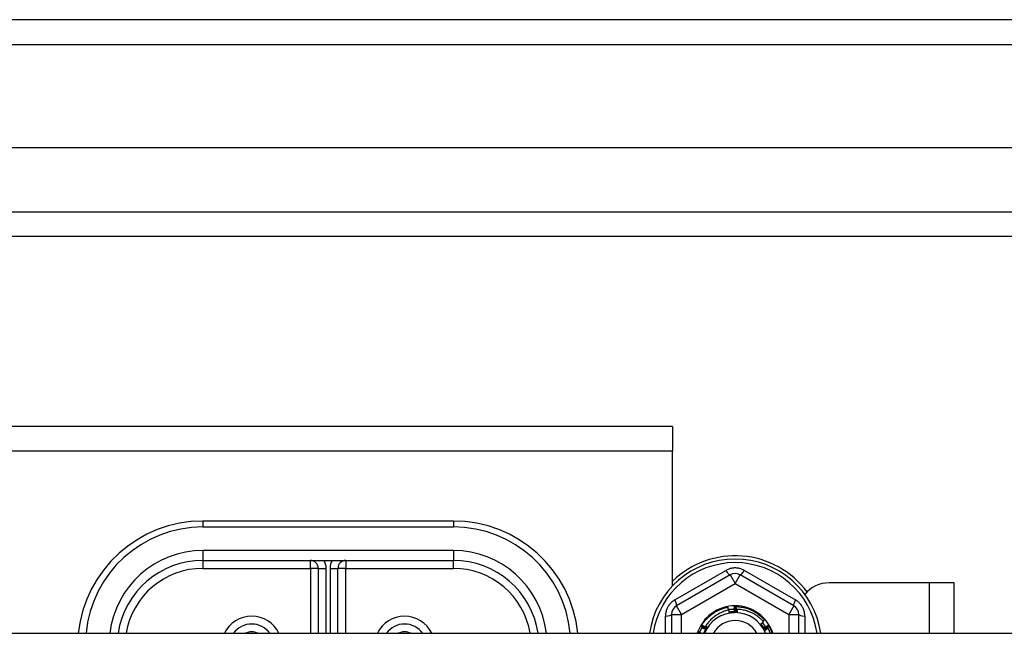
# Model space of a CAD drawing. Header units: inches. Extents: x 64.1 to 160.1, y 42 to 74.3.
# Tile 69 of 70: x 147.8 to 151.8, y 70.7 to 73.1. Entities that reach past the tile are written whole.
import ezdxf

# ---------------------------------------------------------------- set-up
doc = ezdxf.new("R2010")
doc.units = ezdxf.units.IN
doc.header["$MEASUREMENT"] = 0
doc.layers.add('Visible Edges(ANSI)', color=7, linetype='Continuous', lineweight=25)
doc.layers.add('Visible Tangent Edges(ANSI)', color=7, linetype='Continuous', lineweight=25)

msp = doc.modelspace()

# ---------------------------------------------------------------- linework, layer by layer
at = {"layer": 'Visible Edges(ANSI)'}
for p, q in [((159.9728, 73.1347), (112.1708, 73.1347)), ((159.3631, 72.6229), (112.7804, 72.6229)), ((159.1746, 72.2685), (112.9689, 72.2685)), ((150.4468, 71.5097), (127.6968, 71.5097)), ((150.4468, 71.5097), (150.4468, 71.4107)), ((150.4468, 70.8727), (150.4468, 71.4107)), ((149.5718, 71.1317), (148.5718, 71.1317)), ((148.5718, 70.9742), (149.5718, 70.9742)), ((149.0324, 70.9427), (149.0324, 70.6832)), ((149.1111, 70.6832), (149.1111, 70.9427)), ((150.6771, 70.9165), (150.4625, 70.7927)), ((150.931, 70.7927), (150.7165, 70.9165)), ((151.4728, 70.8847), (151.0718, 70.8847)), ((151.5718, 70.8847), (151.4728, 70.8847)), ((151.5718, 70.6832), (151.5718, 70.8847)), ((150.6938, 70.7902), (150.6942, 70.7902)), ((150.6989, 70.7902), (150.6994, 70.7902)), ((150.4428, 70.7586), (150.4428, 70.6832)), ((150.9507, 70.6832), (150.9507, 70.7586)), ((112.9379, 70.6832), (155.0718, 70.6832)), ((150.5611, 70.7106), (150.5613, 70.711)), ((150.5636, 70.715), (150.5638, 70.7154)), ((150.8295, 70.7157), (150.8297, 70.7154)), ((150.8321, 70.7113), (150.8323, 70.7109))]:
    msp.add_line(p, q, dxfattribs=at)
at = {"layer": 'Visible Edges(ANSI)', "flags": 128}
for points in [[(150.5638, 70.7154), (150.5667, 70.72), (150.5698, 70.7245), (150.573, 70.7289), (150.5764, 70.7332), (150.5799, 70.7373), (150.5836, 70.7413), (150.5874, 70.7452), (150.5913, 70.749), (150.5954, 70.7526), (150.5996, 70.7561), (150.6039, 70.7594), (150.6083, 70.7626), (150.6128, 70.7656), (150.6175, 70.7684), (150.6222, 70.7711), (150.627, 70.7737), (150.6319, 70.776), (150.6369, 70.7782), (150.642, 70.7802), (150.6471, 70.782), (150.6523, 70.7837), (150.6575, 70.7852), (150.6628, 70.7864), (150.6681, 70.7875)], [(150.6723, 70.7761), (150.6675, 70.7751), (150.6628, 70.7739), (150.6582, 70.7725), (150.6535, 70.771), (150.649, 70.7693), (150.6445, 70.7675), (150.64, 70.7655), (150.6357, 70.7634), (150.6314, 70.7611), (150.6271, 70.7587), (150.623, 70.7561), (150.6189, 70.7534), (150.615, 70.7505), (150.6112, 70.7475), (150.6074, 70.7444), (150.6038, 70.7412), (150.6003, 70.7378), (150.5969, 70.7344), (150.5936, 70.7308), (150.5904, 70.7271), (150.5874, 70.7232), (150.5845, 70.7193), (150.5818, 70.7153), (150.5792, 70.7112)], [(150.6703, 70.7757), (150.6702, 70.7762), (150.6701, 70.7767), (150.67, 70.7772), (150.6699, 70.7777), (150.6699, 70.7782), (150.6698, 70.7787), (150.6697, 70.7791), (150.6696, 70.7796), (150.6695, 70.7801), (150.6694, 70.7806), (150.6693, 70.7811), (150.6692, 70.7816), (150.6691, 70.7821), (150.6691, 70.7826), (150.669, 70.7831), (150.6689, 70.7836), (150.6688, 70.7841), (150.6687, 70.7846), (150.6686, 70.7851), (150.6685, 70.7856), (150.6684, 70.7861), (150.6683, 70.7865), (150.6682, 70.787), (150.6681, 70.7875)], [(150.6698, 70.7785), (150.6708, 70.7787), (150.6718, 70.7789), (150.6728, 70.779), (150.6738, 70.7791), (150.6748, 70.7793), (150.6758, 70.7794), (150.6768, 70.7795), (150.6778, 70.7796), (150.6788, 70.7797), (150.6799, 70.7798), (150.6809, 70.7799), (150.6819, 70.78), (150.6829, 70.78), (150.6839, 70.7801), (150.6849, 70.7802), (150.6859, 70.7802), (150.6869, 70.7803), (150.688, 70.7803), (150.689, 70.7803), (150.69, 70.7804), (150.691, 70.7804), (150.692, 70.7804), (150.693, 70.7804), (150.694, 70.7804)], [(150.674, 70.7646), (150.674, 70.7651), (150.6739, 70.7656), (150.6738, 70.7661), (150.6737, 70.7666), (150.6737, 70.767), (150.6736, 70.7675), (150.6735, 70.768), (150.6735, 70.7685), (150.6734, 70.7689), (150.6733, 70.7694), (150.6733, 70.7699), (150.6732, 70.7704), (150.6731, 70.7709), (150.673, 70.7713), (150.673, 70.7718), (150.6729, 70.7723), (150.6728, 70.7728), (150.6727, 70.7732), (150.6727, 70.7737), (150.6726, 70.7742), (150.6725, 70.7747), (150.6724, 70.7752), (150.6724, 70.7756), (150.6723, 70.7761)], [(150.6901, 70.7694), (150.6895, 70.7693), (150.6888, 70.7693), (150.6881, 70.7692), (150.6874, 70.7692), (150.6867, 70.7691), (150.686, 70.7691), (150.6853, 70.769), (150.6846, 70.769), (150.6839, 70.7689), (150.6832, 70.7688), (150.6825, 70.7688), (150.6818, 70.7687), (150.6812, 70.7686), (150.6805, 70.7685), (150.6798, 70.7684), (150.6791, 70.7684), (150.6784, 70.7683), (150.6777, 70.7682), (150.677, 70.7681), (150.6763, 70.768), (150.6757, 70.7679), (150.675, 70.7677), (150.6743, 70.7676), (150.6736, 70.7675)], [(150.7055, 70.7663), (150.7042, 70.7664), (150.7028, 70.7665), (150.7015, 70.7665), (150.7002, 70.7666), (150.6989, 70.7666), (150.6976, 70.7666), (150.6963, 70.7666), (150.695, 70.7666), (150.6936, 70.7666), (150.6923, 70.7665), (150.691, 70.7665), (150.6897, 70.7664), (150.6884, 70.7664), (150.6871, 70.7663), (150.6858, 70.7662), (150.6844, 70.766), (150.6831, 70.7659), (150.6818, 70.7658), (150.6805, 70.7656), (150.6792, 70.7654), (150.6779, 70.7653), (150.6766, 70.7651), (150.6753, 70.7649), (150.674, 70.7646)], [(150.7055, 70.7663), (150.7042, 70.7663), (150.7029, 70.7662), (150.7015, 70.7661), (150.7002, 70.7661), (150.6989, 70.766), (150.6976, 70.7659), (150.6963, 70.7658), (150.695, 70.7658), (150.6937, 70.7657), (150.6924, 70.7656), (150.6911, 70.7656), (150.6897, 70.7655), (150.6884, 70.7654), (150.6871, 70.7654), (150.6858, 70.7653), (150.6845, 70.7652), (150.6832, 70.7651), (150.6819, 70.7651), (150.6806, 70.765), (150.6793, 70.7649), (150.6779, 70.7649), (150.6766, 70.7648), (150.6753, 70.7647), (150.674, 70.7646)], [(150.6764, 70.768), (150.6764, 70.7679), (150.6765, 70.7678), (150.6765, 70.7677), (150.6765, 70.7677), (150.6766, 70.7676), (150.6766, 70.7675), (150.6766, 70.7674), (150.6766, 70.7673), (150.6767, 70.7673), (150.6767, 70.7672), (150.6767, 70.7671), (150.6768, 70.767), (150.6768, 70.767), (150.6768, 70.7669), (150.6769, 70.7668), (150.6769, 70.7667), (150.6769, 70.7666), (150.6769, 70.7666), (150.677, 70.7665), (150.677, 70.7664), (150.677, 70.7663), (150.6771, 70.7662), (150.6771, 70.7662), (150.6771, 70.7661)], [(150.6771, 70.7661), (150.6771, 70.7662), (150.6771, 70.7663), (150.6771, 70.7663), (150.6771, 70.7664), (150.677, 70.7665), (150.677, 70.7666), (150.677, 70.7667), (150.677, 70.7667), (150.677, 70.7668), (150.677, 70.7669), (150.677, 70.767), (150.6769, 70.7671), (150.6769, 70.7671), (150.6769, 70.7672), (150.6769, 70.7673), (150.6769, 70.7674), (150.6769, 70.7675), (150.6769, 70.7675), (150.6768, 70.7676), (150.6768, 70.7677), (150.6768, 70.7678), (150.6768, 70.7679), (150.6768, 70.7679), (150.6768, 70.768)], [(150.6808, 70.7686), (150.6808, 70.7685), (150.6809, 70.7684), (150.6809, 70.7683), (150.6809, 70.7683), (150.6809, 70.7682), (150.681, 70.7681), (150.681, 70.768), (150.681, 70.7679), (150.6811, 70.7679), (150.6811, 70.7678), (150.6811, 70.7677), (150.6811, 70.7676), (150.6812, 70.7675), (150.6812, 70.7675), (150.6812, 70.7674), (150.6812, 70.7673), (150.6813, 70.7672), (150.6813, 70.7671), (150.6813, 70.7671), (150.6813, 70.767), (150.6814, 70.7669), (150.6814, 70.7668), (150.6814, 70.7667), (150.6814, 70.7667)], [(150.6814, 70.7667), (150.6814, 70.7667), (150.6814, 70.7668), (150.6814, 70.7669), (150.6814, 70.767), (150.6814, 70.7671), (150.6814, 70.7672), (150.6814, 70.7672), (150.6814, 70.7673), (150.6813, 70.7674), (150.6813, 70.7675), (150.6813, 70.7676), (150.6813, 70.7676), (150.6813, 70.7677), (150.6813, 70.7678), (150.6813, 70.7679), (150.6813, 70.768), (150.6812, 70.768), (150.6812, 70.7681), (150.6812, 70.7682), (150.6812, 70.7683), (150.6812, 70.7684), (150.6812, 70.7685), (150.6812, 70.7685), (150.6812, 70.7686)], [(150.6852, 70.769), (150.6853, 70.7689), (150.6853, 70.7689), (150.6853, 70.7688), (150.6853, 70.7687), (150.6853, 70.7686), (150.6854, 70.7685), (150.6854, 70.7685), (150.6854, 70.7684), (150.6854, 70.7683), (150.6855, 70.7682), (150.6855, 70.7681), (150.6855, 70.7681), (150.6855, 70.768), (150.6856, 70.7679), (150.6856, 70.7678), (150.6856, 70.7677), (150.6856, 70.7677), (150.6857, 70.7676), (150.6857, 70.7675), (150.6857, 70.7674), (150.6857, 70.7673), (150.6858, 70.7673), (150.6858, 70.7672), (150.6858, 70.7671)], [(150.6858, 70.7671), (150.6858, 70.7672), (150.6858, 70.7673), (150.6858, 70.7673), (150.6858, 70.7674), (150.6858, 70.7675), (150.6857, 70.7676), (150.6857, 70.7677), (150.6857, 70.7678), (150.6857, 70.7678), (150.6857, 70.7679), (150.6857, 70.768), (150.6857, 70.7681), (150.6857, 70.7682), (150.6857, 70.7682), (150.6857, 70.7683), (150.6857, 70.7684), (150.6856, 70.7685), (150.6856, 70.7686), (150.6856, 70.7686), (150.6856, 70.7687), (150.6856, 70.7688), (150.6856, 70.7689), (150.6856, 70.769), (150.6856, 70.7691)], [(150.6897, 70.7693), (150.6897, 70.7693), (150.6897, 70.7692), (150.6897, 70.7691), (150.6897, 70.769), (150.6898, 70.7689), (150.6898, 70.7688), (150.6898, 70.7688), (150.6898, 70.7687), (150.6898, 70.7686), (150.6899, 70.7685), (150.6899, 70.7684), (150.6899, 70.7684), (150.6899, 70.7683), (150.69, 70.7682), (150.69, 70.7681), (150.69, 70.768), (150.69, 70.768), (150.69, 70.7679), (150.6901, 70.7678), (150.6901, 70.7677), (150.6901, 70.7676), (150.6901, 70.7676), (150.6901, 70.7675), (150.6902, 70.7674)], [(150.6902, 70.7674), (150.6902, 70.7675), (150.6902, 70.7676), (150.6901, 70.7676), (150.6901, 70.7677), (150.6901, 70.7678), (150.6901, 70.7679), (150.6901, 70.768), (150.6901, 70.768), (150.6901, 70.7681), (150.6901, 70.7682), (150.6901, 70.7683), (150.6901, 70.7684), (150.6901, 70.7685), (150.6901, 70.7685), (150.6901, 70.7686), (150.6901, 70.7687), (150.6901, 70.7688), (150.69, 70.7689), (150.69, 70.7689), (150.69, 70.769), (150.69, 70.7691), (150.69, 70.7692), (150.69, 70.7693), (150.69, 70.7694)], [(150.6915, 70.7804), (150.6917, 70.7798), (150.6918, 70.7793), (150.6919, 70.7788), (150.692, 70.7782), (150.6922, 70.7777), (150.6923, 70.7772), (150.6924, 70.7766), (150.6926, 70.7761), (150.6927, 70.7756), (150.6928, 70.775), (150.6929, 70.7745), (150.6931, 70.774), (150.6932, 70.7734), (150.6933, 70.7729), (150.6934, 70.7724), (150.6936, 70.7718), (150.6937, 70.7713), (150.6938, 70.7708), (150.6939, 70.7702), (150.6941, 70.7697), (150.6942, 70.7691), (150.6943, 70.7686), (150.6944, 70.7681), (150.6945, 70.7675)], [(150.6945, 70.7675), (150.6945, 70.7685), (150.6945, 70.7694), (150.6944, 70.7704), (150.6944, 70.7713), (150.6943, 70.7722), (150.6943, 70.7732), (150.6943, 70.7741), (150.6942, 70.7751), (150.6942, 70.776), (150.6942, 70.777), (150.6941, 70.7779), (150.6941, 70.7788), (150.6941, 70.7798), (150.694, 70.7807), (150.694, 70.7817), (150.694, 70.7826), (150.694, 70.7836), (150.6939, 70.7845), (150.6939, 70.7854), (150.6939, 70.7864), (150.6939, 70.7873), (150.6939, 70.7883), (150.6938, 70.7892), (150.6938, 70.7902)], [(150.6942, 70.7902), (150.6944, 70.7902), (150.6946, 70.7902), (150.6948, 70.7902), (150.695, 70.7902), (150.6952, 70.7902), (150.6954, 70.7902), (150.6956, 70.7902), (150.6958, 70.7902), (150.696, 70.7902), (150.6962, 70.7902), (150.6964, 70.7902), (150.6966, 70.7902), (150.6968, 70.7902), (150.697, 70.7902), (150.6972, 70.7902), (150.6974, 70.7902), (150.6976, 70.7902), (150.6978, 70.7902), (150.698, 70.7902), (150.6982, 70.7902), (150.6984, 70.7902), (150.6986, 70.7902), (150.6987, 70.7902), (150.6989, 70.7902)], [(150.6942, 70.7902), (150.6944, 70.7892), (150.6947, 70.7883), (150.6949, 70.7874), (150.6951, 70.7864), (150.6953, 70.7855), (150.6955, 70.7845), (150.6957, 70.7836), (150.6959, 70.7826), (150.6961, 70.7817), (150.6963, 70.7808), (150.6965, 70.7798), (150.6967, 70.7789), (150.6969, 70.7779), (150.697, 70.777), (150.6972, 70.776), (150.6974, 70.7751), (150.6976, 70.7742), (150.6978, 70.7732), (150.698, 70.7723), (150.6982, 70.7713), (150.6984, 70.7704), (150.6985, 70.7694), (150.6987, 70.7685), (150.6989, 70.7675)], [(150.6989, 70.7675), (150.6989, 70.7685), (150.6989, 70.7694), (150.6989, 70.7704), (150.6989, 70.7713), (150.6989, 70.7723), (150.6989, 70.7732), (150.6988, 70.7741), (150.6988, 70.7751), (150.6988, 70.776), (150.6988, 70.777), (150.6988, 70.7779), (150.6988, 70.7789), (150.6988, 70.7798), (150.6988, 70.7807), (150.6989, 70.7817), (150.6989, 70.7826), (150.6989, 70.7836), (150.6989, 70.7845), (150.6989, 70.7855), (150.6989, 70.7864), (150.6989, 70.7873), (150.6989, 70.7883), (150.6989, 70.7892), (150.6989, 70.7902)], [(150.6994, 70.7902), (150.7048, 70.79), (150.7102, 70.7896), (150.7156, 70.789), (150.721, 70.7883), (150.7264, 70.7873), (150.7317, 70.7862), (150.737, 70.7849), (150.7422, 70.7834), (150.7474, 70.7817), (150.7525, 70.7799), (150.7576, 70.7778), (150.7625, 70.7756), (150.7674, 70.7732), (150.7722, 70.7707), (150.7769, 70.7679), (150.7815, 70.7651), (150.7861, 70.762), (150.7905, 70.7588), (150.7947, 70.7555), (150.7989, 70.7519), (150.8029, 70.7483), (150.8069, 70.7445), (150.8106, 70.7406), (150.8143, 70.7366)], [(150.6994, 70.7902), (150.6995, 70.7892), (150.6997, 70.7883), (150.6999, 70.7873), (150.7001, 70.7864), (150.7002, 70.7854), (150.7004, 70.7845), (150.7006, 70.7835), (150.7007, 70.7826), (150.7009, 70.7816), (150.7011, 70.7807), (150.7012, 70.7797), (150.7014, 70.7788), (150.7016, 70.7779), (150.7017, 70.7769), (150.7019, 70.776), (150.702, 70.775), (150.7022, 70.7741), (150.7024, 70.7731), (150.7025, 70.7722), (150.7027, 70.7712), (150.7028, 70.7702), (150.703, 70.7693), (150.7031, 70.7683), (150.7033, 70.7674)], [(150.7033, 70.7674), (150.7033, 70.7679), (150.7033, 70.7684), (150.7033, 70.7688), (150.7033, 70.7693), (150.7033, 70.7698), (150.7033, 70.7703), (150.7034, 70.7708), (150.7034, 70.7712), (150.7034, 70.7717), (150.7034, 70.7722), (150.7034, 70.7727), (150.7034, 70.7731), (150.7034, 70.7736), (150.7034, 70.7741), (150.7035, 70.7746), (150.7035, 70.7751), (150.7035, 70.7755), (150.7035, 70.776), (150.7035, 70.7765), (150.7035, 70.777), (150.7035, 70.7775), (150.7036, 70.7779), (150.7036, 70.7784), (150.7036, 70.7789)], [(150.8102, 70.7292), (150.8068, 70.7329), (150.8033, 70.7365), (150.7996, 70.74), (150.7959, 70.7434), (150.792, 70.7466), (150.788, 70.7497), (150.7839, 70.7527), (150.7797, 70.7555), (150.7755, 70.7582), (150.7711, 70.7607), (150.7666, 70.7631), (150.7621, 70.7653), (150.7575, 70.7673), (150.7528, 70.7692), (150.7481, 70.7709), (150.7433, 70.7725), (150.7385, 70.7739), (150.7336, 70.7751), (150.7286, 70.7762), (150.7236, 70.7771), (150.7187, 70.7778), (150.7136, 70.7784), (150.7086, 70.7787), (150.7036, 70.7789)], [(150.7036, 70.7789), (150.7037, 70.7784), (150.7038, 70.7779), (150.7038, 70.7773), (150.7039, 70.7768), (150.704, 70.7763), (150.7041, 70.7758), (150.7042, 70.7752), (150.7042, 70.7747), (150.7043, 70.7742), (150.7044, 70.7737), (150.7045, 70.7731), (150.7046, 70.7726), (150.7046, 70.7721), (150.7047, 70.7716), (150.7048, 70.7711), (150.7049, 70.7705), (150.7049, 70.77), (150.705, 70.7695), (150.7051, 70.769), (150.7052, 70.7684), (150.7052, 70.7679), (150.7053, 70.7674), (150.7054, 70.7669), (150.7055, 70.7663)], [(150.7979, 70.7194), (150.7985, 70.7198), (150.799, 70.7202), (150.7995, 70.7206), (150.8, 70.721), (150.8005, 70.7214), (150.801, 70.7218), (150.8015, 70.7222), (150.8021, 70.7226), (150.8026, 70.723), (150.8031, 70.7234), (150.8036, 70.7238), (150.8041, 70.7242), (150.8046, 70.7247), (150.8051, 70.7251), (150.8056, 70.7255), (150.8061, 70.7259), (150.8066, 70.7263), (150.8072, 70.7267), (150.8077, 70.7271), (150.8082, 70.7275), (150.8087, 70.7279), (150.8092, 70.7284), (150.8097, 70.7288), (150.8102, 70.7292)], [(150.8097, 70.7084), (150.8093, 70.7089), (150.809, 70.7095), (150.8086, 70.71), (150.8082, 70.7106), (150.8078, 70.7111), (150.8075, 70.7117), (150.8071, 70.7122), (150.8067, 70.7128), (150.8063, 70.7133), (150.8059, 70.7138), (150.8055, 70.7144), (150.8051, 70.7149), (150.8048, 70.7154), (150.8044, 70.716), (150.804, 70.7165), (150.8035, 70.717), (150.8031, 70.7175), (150.8027, 70.7181), (150.8023, 70.7186), (150.8019, 70.7191), (150.8015, 70.7196), (150.8011, 70.7201), (150.8007, 70.7206), (150.8002, 70.7212)], [(150.806, 70.7258), (150.8065, 70.7251), (150.8071, 70.7244), (150.8076, 70.7237), (150.8081, 70.723), (150.8086, 70.7223), (150.8092, 70.7216), (150.8097, 70.7209), (150.8102, 70.7202), (150.8107, 70.7194), (150.8112, 70.7187), (150.8117, 70.718), (150.8122, 70.7173), (150.8127, 70.7166), (150.8132, 70.7158), (150.8136, 70.7151), (150.8141, 70.7144), (150.8146, 70.7136), (150.815, 70.7129), (150.8155, 70.7121), (150.8159, 70.7114), (150.8164, 70.7107), (150.8168, 70.7099), (150.8173, 70.7092), (150.8177, 70.7084)], [(150.8082, 70.7314), (150.8085, 70.7316), (150.8087, 70.7318), (150.809, 70.732), (150.8093, 70.7322), (150.8095, 70.7324), (150.8098, 70.7326), (150.81, 70.7329), (150.8103, 70.7331), (150.8105, 70.7333), (150.8108, 70.7335), (150.811, 70.7337), (150.8113, 70.7339), (150.8115, 70.7342), (150.8118, 70.7344), (150.812, 70.7346), (150.8123, 70.7348), (150.8125, 70.735), (150.8128, 70.7352), (150.813, 70.7355), (150.8133, 70.7357), (150.8135, 70.7359), (150.8138, 70.7361), (150.814, 70.7363), (150.8143, 70.7366)], [(150.549, 70.6832), (150.5491, 70.6833), (150.5491, 70.6835), (150.5492, 70.6837), (150.5492, 70.6838), (150.5493, 70.684), (150.5493, 70.6841), (150.5494, 70.6843), (150.5494, 70.6845), (150.5495, 70.6846), (150.5496, 70.6848), (150.5496, 70.685), (150.5497, 70.6851), (150.5497, 70.6853), (150.5498, 70.6855), (150.5498, 70.6856), (150.5499, 70.6858), (150.55, 70.686), (150.55, 70.6861), (150.5501, 70.6863), (150.5501, 70.6865), (150.5502, 70.6866), (150.5502, 70.6868), (150.5503, 70.6869), (150.5504, 70.6871)], [(150.5612, 70.6832), (150.5608, 70.6833), (150.5603, 70.6835), (150.5599, 70.6837), (150.5594, 70.6838), (150.559, 70.684), (150.5585, 70.6842), (150.5581, 70.6843), (150.5576, 70.6845), (150.5572, 70.6847), (150.5567, 70.6848), (150.5563, 70.685), (150.5558, 70.6852), (150.5554, 70.6853), (150.5549, 70.6855), (150.5544, 70.6856), (150.554, 70.6858), (150.5535, 70.686), (150.5531, 70.6861), (150.5526, 70.6863), (150.5522, 70.6865), (150.5517, 70.6866), (150.5513, 70.6868), (150.5508, 70.6869), (150.5504, 70.6871)], [(150.5551, 70.6854), (150.5555, 70.6864), (150.5559, 70.6873), (150.5563, 70.6883), (150.5567, 70.6893), (150.5571, 70.6902), (150.5575, 70.6912), (150.5579, 70.6921), (150.5583, 70.6931), (150.5588, 70.694), (150.5592, 70.695), (150.5597, 70.6959), (150.5601, 70.6968), (150.5606, 70.6978), (150.561, 70.6987), (150.5615, 70.6996), (150.562, 70.7006), (150.5625, 70.7015), (150.563, 70.7024), (150.5635, 70.7033), (150.564, 70.7042), (150.5645, 70.7051), (150.565, 70.706), (150.5655, 70.7069), (150.566, 70.7078)], [(150.581, 70.6998), (150.5801, 70.7002), (150.5793, 70.7007), (150.5784, 70.7011), (150.5776, 70.7016), (150.5768, 70.702), (150.5759, 70.7025), (150.5751, 70.7029), (150.5743, 70.7033), (150.5735, 70.7038), (150.5726, 70.7042), (150.5718, 70.7047), (150.571, 70.7051), (150.5701, 70.7056), (150.5693, 70.706), (150.5685, 70.7065), (150.5677, 70.7069), (150.5668, 70.7074), (150.566, 70.7079), (150.5652, 70.7083), (150.5644, 70.7088), (150.5635, 70.7092), (150.5627, 70.7097), (150.5619, 70.7102), (150.5611, 70.7106)], [(150.5613, 70.711), (150.5614, 70.7111), (150.5615, 70.7113), (150.5615, 70.7115), (150.5616, 70.7117), (150.5617, 70.7118), (150.5618, 70.712), (150.5619, 70.7122), (150.562, 70.7123), (150.5621, 70.7125), (150.5622, 70.7127), (150.5623, 70.7128), (150.5624, 70.713), (150.5625, 70.7132), (150.5626, 70.7134), (150.5627, 70.7135), (150.5628, 70.7137), (150.5629, 70.7139), (150.563, 70.714), (150.5631, 70.7142), (150.5632, 70.7144), (150.5633, 70.7145), (150.5634, 70.7147), (150.5635, 70.7149), (150.5636, 70.715)], [(150.5613, 70.711), (150.5622, 70.7107), (150.5631, 70.7104), (150.564, 70.7101), (150.5649, 70.7098), (150.5658, 70.7095), (150.5668, 70.7092), (150.5677, 70.7089), (150.5686, 70.7086), (150.5695, 70.7083), (150.5704, 70.708), (150.5713, 70.7077), (150.5722, 70.7074), (150.5731, 70.7071), (150.5741, 70.7067), (150.575, 70.7064), (150.5759, 70.7061), (150.5768, 70.7058), (150.5777, 70.7055), (150.5786, 70.7052), (150.5795, 70.7049), (150.5804, 70.7045), (150.5813, 70.7042), (150.5823, 70.7039), (150.5832, 70.7036)], [(150.5832, 70.7036), (150.5823, 70.7041), (150.5815, 70.7045), (150.5807, 70.705), (150.5799, 70.7055), (150.5791, 70.7059), (150.5782, 70.7064), (150.5774, 70.7069), (150.5766, 70.7073), (150.5758, 70.7078), (150.575, 70.7083), (150.5742, 70.7088), (150.5734, 70.7092), (150.5725, 70.7097), (150.5717, 70.7102), (150.5709, 70.7107), (150.5701, 70.7112), (150.5693, 70.7116), (150.5685, 70.7121), (150.5677, 70.7126), (150.5669, 70.7131), (150.5661, 70.7136), (150.5652, 70.7141), (150.5644, 70.7146), (150.5636, 70.715)], [(150.5638, 70.7154), (150.5648, 70.7151), (150.5657, 70.7147), (150.5666, 70.7144), (150.5675, 70.7141), (150.5684, 70.7138), (150.5693, 70.7134), (150.5702, 70.7131), (150.5711, 70.7128), (150.572, 70.7124), (150.5729, 70.7121), (150.5738, 70.7118), (150.5747, 70.7114), (150.5756, 70.7111), (150.5765, 70.7107), (150.5774, 70.7104), (150.5783, 70.7101), (150.5792, 70.7097), (150.5801, 70.7094), (150.581, 70.709), (150.5819, 70.7087), (150.5828, 70.7083), (150.5837, 70.708), (150.5846, 70.7076), (150.5855, 70.7073)], [(150.5643, 70.7049), (150.565, 70.7047), (150.5657, 70.7045), (150.5664, 70.7043), (150.5671, 70.7041), (150.5678, 70.7039), (150.5685, 70.7036), (150.5692, 70.7034), (150.5699, 70.7032), (150.5706, 70.703), (150.5713, 70.7028), (150.572, 70.7026), (150.5727, 70.7024), (150.5733, 70.7022), (150.574, 70.702), (150.5747, 70.7018), (150.5754, 70.7015), (150.5761, 70.7013), (150.5768, 70.7011), (150.5775, 70.7009), (150.5782, 70.7007), (150.5789, 70.7005), (150.5796, 70.7002), (150.5803, 70.7), (150.581, 70.6998)], [(150.5772, 70.6969), (150.5769, 70.6964), (150.5766, 70.6958), (150.5763, 70.6953), (150.576, 70.6947), (150.5757, 70.6941), (150.5755, 70.6936), (150.5752, 70.693), (150.5749, 70.6924), (150.5746, 70.6919), (150.5744, 70.6913), (150.5741, 70.6907), (150.5739, 70.6901), (150.5736, 70.6896), (150.5733, 70.689), (150.5731, 70.6884), (150.5728, 70.6878), (150.5726, 70.6872), (150.5724, 70.6867), (150.5721, 70.6861), (150.5719, 70.6855), (150.5716, 70.6849), (150.5714, 70.6843), (150.5712, 70.6837), (150.5709, 70.6832)], [(150.5714, 70.6844), (150.5715, 70.6844), (150.5716, 70.6844), (150.5717, 70.6843), (150.5718, 70.6843), (150.5718, 70.6843), (150.5719, 70.6843), (150.572, 70.6843), (150.5721, 70.6843), (150.5722, 70.6843), (150.5722, 70.6842), (150.5723, 70.6842), (150.5724, 70.6842), (150.5725, 70.6842), (150.5726, 70.6842), (150.5727, 70.6842), (150.5727, 70.6842), (150.5728, 70.6841), (150.5729, 70.6841), (150.573, 70.6841), (150.5731, 70.6841), (150.5732, 70.6841), (150.5732, 70.6841), (150.5733, 70.6841), (150.5734, 70.684)], [(150.5734, 70.684), (150.5733, 70.6841), (150.5732, 70.6841), (150.5732, 70.6841), (150.5731, 70.6842), (150.573, 70.6842), (150.5729, 70.6842), (150.5729, 70.6842), (150.5728, 70.6843), (150.5727, 70.6843), (150.5726, 70.6843), (150.5726, 70.6843), (150.5725, 70.6844), (150.5724, 70.6844), (150.5723, 70.6844), (150.5722, 70.6845), (150.5722, 70.6845), (150.5721, 70.6845), (150.572, 70.6845), (150.5719, 70.6846), (150.5719, 70.6846), (150.5718, 70.6846), (150.5717, 70.6847), (150.5716, 70.6847), (150.5716, 70.6847)], [(150.5731, 70.6885), (150.5732, 70.6885), (150.5733, 70.6885), (150.5734, 70.6884), (150.5735, 70.6884), (150.5735, 70.6884), (150.5736, 70.6884), (150.5737, 70.6884), (150.5738, 70.6883), (150.5739, 70.6883), (150.5739, 70.6883), (150.574, 70.6883), (150.5741, 70.6883), (150.5742, 70.6883), (150.5743, 70.6882), (150.5744, 70.6882), (150.5744, 70.6882), (150.5745, 70.6882), (150.5746, 70.6882), (150.5747, 70.6882), (150.5748, 70.6881), (150.5748, 70.6881), (150.5749, 70.6881), (150.575, 70.6881), (150.5751, 70.6881)], [(150.5751, 70.6881), (150.575, 70.6881), (150.5749, 70.6881), (150.5749, 70.6882), (150.5748, 70.6882), (150.5747, 70.6882), (150.5746, 70.6883), (150.5746, 70.6883), (150.5745, 70.6883), (150.5744, 70.6883), (150.5743, 70.6884), (150.5743, 70.6884), (150.5742, 70.6884), (150.5741, 70.6885), (150.574, 70.6885), (150.574, 70.6885), (150.5739, 70.6886), (150.5738, 70.6886), (150.5737, 70.6886), (150.5737, 70.6887), (150.5736, 70.6887), (150.5735, 70.6887), (150.5734, 70.6888), (150.5733, 70.6888), (150.5733, 70.6888)], [(150.5871, 70.708), (150.5865, 70.7071), (150.5858, 70.7061), (150.5852, 70.7051), (150.5846, 70.7041), (150.584, 70.7031), (150.5833, 70.7021), (150.5828, 70.7011), (150.5822, 70.7001), (150.5816, 70.699), (150.581, 70.698), (150.5805, 70.697), (150.5799, 70.6959), (150.5794, 70.6949), (150.5788, 70.6939), (150.5783, 70.6928), (150.5778, 70.6918), (150.5773, 70.6907), (150.5768, 70.6896), (150.5763, 70.6886), (150.5759, 70.6875), (150.5754, 70.6864), (150.5749, 70.6853), (150.5745, 70.6842), (150.5741, 70.6832)], [(150.5871, 70.708), (150.5866, 70.707), (150.5861, 70.706), (150.5855, 70.7049), (150.585, 70.7039), (150.5845, 70.7029), (150.584, 70.7018), (150.5834, 70.7008), (150.5829, 70.6998), (150.5824, 70.6987), (150.5818, 70.6977), (150.5813, 70.6966), (150.5808, 70.6956), (150.5803, 70.6946), (150.5797, 70.6935), (150.5792, 70.6925), (150.5787, 70.6915), (150.5781, 70.6904), (150.5776, 70.6894), (150.5771, 70.6883), (150.5766, 70.6873), (150.576, 70.6863), (150.5755, 70.6852), (150.575, 70.6842), (150.5745, 70.6832)], [(150.575, 70.6925), (150.575, 70.6925), (150.5751, 70.6925), (150.5752, 70.6925), (150.5753, 70.6924), (150.5754, 70.6924), (150.5755, 70.6924), (150.5755, 70.6924), (150.5756, 70.6924), (150.5757, 70.6923), (150.5758, 70.6923), (150.5759, 70.6923), (150.5759, 70.6923), (150.576, 70.6923), (150.5761, 70.6922), (150.5762, 70.6922), (150.5763, 70.6922), (150.5763, 70.6922), (150.5764, 70.6922), (150.5765, 70.6921), (150.5766, 70.6921), (150.5767, 70.6921), (150.5768, 70.6921), (150.5768, 70.6921), (150.5769, 70.692)], [(150.5769, 70.692), (150.5768, 70.6921), (150.5768, 70.6921), (150.5767, 70.6921), (150.5766, 70.6922), (150.5765, 70.6922), (150.5765, 70.6922), (150.5764, 70.6923), (150.5763, 70.6923), (150.5762, 70.6923), (150.5762, 70.6924), (150.5761, 70.6924), (150.576, 70.6924), (150.5759, 70.6925), (150.5759, 70.6925), (150.5758, 70.6925), (150.5757, 70.6926), (150.5756, 70.6926), (150.5756, 70.6926), (150.5755, 70.6927), (150.5754, 70.6927), (150.5753, 70.6927), (150.5753, 70.6928), (150.5752, 70.6928), (150.5751, 70.6928)], [(150.5769, 70.6965), (150.577, 70.6965), (150.5771, 70.6965), (150.5772, 70.6964), (150.5773, 70.6964), (150.5773, 70.6964), (150.5774, 70.6964), (150.5775, 70.6963), (150.5776, 70.6963), (150.5777, 70.6963), (150.5777, 70.6963), (150.5778, 70.6963), (150.5779, 70.6962), (150.578, 70.6962), (150.5781, 70.6962), (150.5781, 70.6962), (150.5782, 70.6961), (150.5783, 70.6961), (150.5784, 70.6961), (150.5785, 70.6961), (150.5785, 70.6961), (150.5786, 70.696), (150.5787, 70.696), (150.5788, 70.696), (150.5789, 70.696)], [(150.5789, 70.696), (150.5788, 70.696), (150.5787, 70.696), (150.5787, 70.6961), (150.5786, 70.6961), (150.5785, 70.6961), (150.5784, 70.6962), (150.5784, 70.6962), (150.5783, 70.6962), (150.5782, 70.6963), (150.5781, 70.6963), (150.5781, 70.6964), (150.578, 70.6964), (150.5779, 70.6964), (150.5778, 70.6965), (150.5778, 70.6965), (150.5777, 70.6965), (150.5776, 70.6966), (150.5775, 70.6966), (150.5775, 70.6966), (150.5774, 70.6967), (150.5773, 70.6967), (150.5772, 70.6967), (150.5772, 70.6968), (150.5771, 70.6968)], [(150.5792, 70.7112), (150.5795, 70.7111), (150.5798, 70.7109), (150.5802, 70.7108), (150.5805, 70.7107), (150.5808, 70.7105), (150.5811, 70.7104), (150.5815, 70.7103), (150.5818, 70.7102), (150.5821, 70.71), (150.5825, 70.7099), (150.5828, 70.7098), (150.5831, 70.7096), (150.5835, 70.7095), (150.5838, 70.7094), (150.5841, 70.7092), (150.5845, 70.7091), (150.5848, 70.709), (150.5851, 70.7088), (150.5855, 70.7087), (150.5858, 70.7086), (150.5861, 70.7084), (150.5864, 70.7083), (150.5868, 70.7082), (150.5871, 70.708)], [(150.5855, 70.7073), (150.5852, 70.7074), (150.585, 70.7076), (150.5847, 70.7078), (150.5844, 70.7079), (150.5842, 70.7081), (150.5839, 70.7083), (150.5836, 70.7084), (150.5834, 70.7086), (150.5831, 70.7087), (150.5828, 70.7089), (150.5826, 70.7091), (150.5823, 70.7092), (150.5821, 70.7094), (150.5818, 70.7096), (150.5815, 70.7097), (150.5813, 70.7099), (150.581, 70.71), (150.5807, 70.7102), (150.5805, 70.7104), (150.5802, 70.7105), (150.5799, 70.7107), (150.5797, 70.7109), (150.5794, 70.711), (150.5792, 70.7112)], [(150.8151, 70.693), (150.8144, 70.6941), (150.8137, 70.6952), (150.813, 70.6963), (150.8123, 70.6974), (150.8116, 70.6985), (150.8108, 70.6996), (150.8101, 70.7007), (150.8094, 70.7018), (150.8087, 70.7029), (150.808, 70.704), (150.8073, 70.7051), (150.8065, 70.7062), (150.8058, 70.7073), (150.8051, 70.7084), (150.8044, 70.7095), (150.8037, 70.7106), (150.803, 70.7117), (150.8022, 70.7128), (150.8015, 70.7139), (150.8008, 70.715), (150.8001, 70.7161), (150.7994, 70.7172), (150.7987, 70.7183), (150.7979, 70.7194)], [(150.8151, 70.693), (150.8146, 70.6941), (150.814, 70.6953), (150.8133, 70.6965), (150.8127, 70.6976), (150.8121, 70.6988), (150.8114, 70.6999), (150.8108, 70.7011), (150.8101, 70.7022), (150.8094, 70.7033), (150.8087, 70.7045), (150.808, 70.7056), (150.8073, 70.7067), (150.8066, 70.7078), (150.8059, 70.7089), (150.8051, 70.71), (150.8044, 70.711), (150.8036, 70.7121), (150.8028, 70.7132), (150.802, 70.7142), (150.8012, 70.7153), (150.8004, 70.7163), (150.7996, 70.7173), (150.7988, 70.7184), (150.7979, 70.7194)], [(150.8016, 70.7195), (150.8015, 70.7195), (150.8015, 70.7194), (150.8014, 70.7193), (150.8014, 70.7193), (150.8013, 70.7192), (150.8012, 70.7191), (150.8012, 70.7191), (150.8011, 70.719), (150.8011, 70.7189), (150.801, 70.7189), (150.801, 70.7188), (150.8009, 70.7188), (150.8009, 70.7187), (150.8008, 70.7186), (150.8008, 70.7186), (150.8007, 70.7185), (150.8007, 70.7184), (150.8006, 70.7184), (150.8006, 70.7183), (150.8005, 70.7182), (150.8005, 70.7182), (150.8004, 70.7181), (150.8003, 70.718), (150.8003, 70.718)], [(150.8003, 70.718), (150.8004, 70.718), (150.8004, 70.7181), (150.8005, 70.7181), (150.8005, 70.7182), (150.8006, 70.7182), (150.8007, 70.7183), (150.8007, 70.7184), (150.8008, 70.7184), (150.8009, 70.7185), (150.8009, 70.7185), (150.801, 70.7186), (150.801, 70.7186), (150.8011, 70.7187), (150.8012, 70.7187), (150.8012, 70.7188), (150.8013, 70.7188), (150.8014, 70.7189), (150.8014, 70.7189), (150.8015, 70.719), (150.8015, 70.719), (150.8016, 70.7191), (150.8017, 70.7191), (150.8017, 70.7192), (150.8018, 70.7193)], [(150.8043, 70.716), (150.8042, 70.716), (150.8042, 70.7159), (150.8041, 70.7158), (150.8041, 70.7158), (150.804, 70.7157), (150.804, 70.7157), (150.8039, 70.7156), (150.8039, 70.7155), (150.8038, 70.7155), (150.8038, 70.7154), (150.8037, 70.7153), (150.8036, 70.7153), (150.8036, 70.7152), (150.8035, 70.7152), (150.8035, 70.7151), (150.8034, 70.715), (150.8034, 70.715), (150.8033, 70.7149), (150.8033, 70.7148), (150.8032, 70.7148), (150.8031, 70.7147), (150.8031, 70.7147), (150.803, 70.7146), (150.803, 70.7145)], [(150.803, 70.7145), (150.803, 70.7146), (150.8031, 70.7146), (150.8032, 70.7147), (150.8032, 70.7147), (150.8033, 70.7148), (150.8034, 70.7148), (150.8034, 70.7149), (150.8035, 70.7149), (150.8036, 70.715), (150.8036, 70.715), (150.8037, 70.7151), (150.8037, 70.7151), (150.8038, 70.7152), (150.8039, 70.7152), (150.8039, 70.7153), (150.804, 70.7153), (150.8041, 70.7154), (150.8041, 70.7154), (150.8042, 70.7155), (150.8043, 70.7155), (150.8043, 70.7156), (150.8044, 70.7157), (150.8045, 70.7157), (150.8045, 70.7158)], [(150.8069, 70.7125), (150.8069, 70.7124), (150.8068, 70.7123), (150.8068, 70.7123), (150.8067, 70.7122), (150.8066, 70.7121), (150.8066, 70.7121), (150.8065, 70.712), (150.8065, 70.712), (150.8064, 70.7119), (150.8064, 70.7118), (150.8063, 70.7118), (150.8062, 70.7117), (150.8062, 70.7117), (150.8061, 70.7116), (150.8061, 70.7115), (150.806, 70.7115), (150.8059, 70.7114), (150.8059, 70.7114), (150.8058, 70.7113), (150.8058, 70.7112), (150.8057, 70.7112), (150.8057, 70.7111), (150.8056, 70.711), (150.8055, 70.711)], [(150.8055, 70.711), (150.8056, 70.711), (150.8057, 70.7111), (150.8057, 70.7111), (150.8058, 70.7112), (150.8059, 70.7112), (150.8059, 70.7113), (150.806, 70.7113), (150.8061, 70.7114), (150.8061, 70.7114), (150.8062, 70.7115), (150.8063, 70.7115), (150.8063, 70.7116), (150.8064, 70.7116), (150.8065, 70.7117), (150.8065, 70.7117), (150.8066, 70.7118), (150.8067, 70.7118), (150.8067, 70.7119), (150.8068, 70.7119), (150.8069, 70.712), (150.8069, 70.712), (150.807, 70.7121), (150.8071, 70.7121), (150.8071, 70.7122)], [(150.8094, 70.7088), (150.8094, 70.7087), (150.8093, 70.7087), (150.8092, 70.7086), (150.8092, 70.7085), (150.8091, 70.7085), (150.8091, 70.7084), (150.809, 70.7084), (150.8089, 70.7083), (150.8089, 70.7083), (150.8088, 70.7082), (150.8088, 70.7081), (150.8087, 70.7081), (150.8087, 70.708), (150.8086, 70.708), (150.8085, 70.7079), (150.8085, 70.7078), (150.8084, 70.7078), (150.8084, 70.7077), (150.8083, 70.7077), (150.8082, 70.7076), (150.8082, 70.7075), (150.8081, 70.7075), (150.8081, 70.7074), (150.808, 70.7074)], [(150.808, 70.7074), (150.8081, 70.7074), (150.8081, 70.7075), (150.8082, 70.7075), (150.8083, 70.7076), (150.8083, 70.7076), (150.8084, 70.7076), (150.8085, 70.7077), (150.8085, 70.7077), (150.8086, 70.7078), (150.8087, 70.7078), (150.8087, 70.7079), (150.8088, 70.7079), (150.8089, 70.708), (150.8089, 70.708), (150.809, 70.7081), (150.8091, 70.7081), (150.8091, 70.7082), (150.8092, 70.7082), (150.8093, 70.7083), (150.8093, 70.7083), (150.8094, 70.7083), (150.8095, 70.7084), (150.8096, 70.7084), (150.8096, 70.7085)], [(150.8103, 70.7037), (150.8111, 70.7042), (150.8119, 70.7047), (150.8127, 70.7052), (150.8135, 70.7057), (150.8143, 70.7062), (150.8151, 70.7067), (150.8159, 70.7072), (150.8167, 70.7077), (150.8175, 70.7082), (150.8183, 70.7087), (150.8191, 70.7093), (150.8199, 70.7098), (150.8207, 70.7103), (150.8215, 70.7108), (150.8223, 70.7113), (150.8231, 70.7118), (150.8239, 70.7122), (150.8247, 70.7127), (150.8255, 70.7132), (150.8263, 70.7137), (150.8271, 70.7142), (150.8279, 70.7147), (150.8287, 70.7152), (150.8295, 70.7157)], [(150.8169, 70.7098), (150.8166, 70.7096), (150.8163, 70.7093), (150.8161, 70.7091), (150.8158, 70.7088), (150.8155, 70.7085), (150.8152, 70.7083), (150.815, 70.708), (150.8147, 70.7078), (150.8144, 70.7075), (150.8142, 70.7073), (150.8139, 70.707), (150.8136, 70.7067), (150.8133, 70.7065), (150.8131, 70.7062), (150.8128, 70.706), (150.8125, 70.7057), (150.8122, 70.7055), (150.812, 70.7052), (150.8117, 70.7049), (150.8114, 70.7047), (150.8112, 70.7044), (150.8109, 70.7042), (150.8106, 70.7039), (150.8103, 70.7037)], [(150.8297, 70.7154), (150.829, 70.7147), (150.8283, 70.714), (150.8276, 70.7134), (150.8269, 70.7127), (150.8262, 70.7121), (150.8255, 70.7114), (150.8248, 70.7108), (150.824, 70.7101), (150.8233, 70.7095), (150.8226, 70.7088), (150.8219, 70.7082), (150.8212, 70.7076), (150.8205, 70.7069), (150.8198, 70.7063), (150.819, 70.7056), (150.8183, 70.705), (150.8176, 70.7043), (150.8169, 70.7037), (150.8162, 70.7031), (150.8154, 70.7024), (150.8147, 70.7018), (150.814, 70.7012), (150.8133, 70.7005), (150.8125, 70.6999)], [(150.8125, 70.6999), (150.8133, 70.7004), (150.8142, 70.7009), (150.815, 70.7013), (150.8158, 70.7018), (150.8166, 70.7023), (150.8174, 70.7028), (150.8182, 70.7033), (150.819, 70.7038), (150.8198, 70.7042), (150.8206, 70.7047), (150.8215, 70.7052), (150.8223, 70.7057), (150.8231, 70.7061), (150.8239, 70.7066), (150.8247, 70.7071), (150.8255, 70.7076), (150.8264, 70.708), (150.8272, 70.7085), (150.828, 70.709), (150.8288, 70.7094), (150.8296, 70.7099), (150.8305, 70.7104), (150.8313, 70.7108), (150.8321, 70.7113)], [(150.8323, 70.7109), (150.8316, 70.7103), (150.8308, 70.7097), (150.8301, 70.709), (150.8294, 70.7084), (150.8287, 70.7078), (150.8279, 70.7072), (150.8272, 70.7065), (150.8265, 70.7059), (150.8257, 70.7053), (150.825, 70.7047), (150.8243, 70.704), (150.8235, 70.7034), (150.8228, 70.7028), (150.822, 70.7022), (150.8213, 70.7016), (150.8206, 70.7009), (150.8198, 70.7003), (150.8191, 70.6997), (150.8183, 70.6991), (150.8176, 70.6985), (150.8169, 70.6979), (150.8161, 70.6973), (150.8154, 70.6967), (150.8146, 70.696)], [(150.8146, 70.696), (150.8152, 70.6964), (150.8158, 70.6967), (150.8163, 70.697), (150.8169, 70.6973), (150.8175, 70.6976), (150.818, 70.6979), (150.8186, 70.6983), (150.8192, 70.6986), (150.8197, 70.6989), (150.8203, 70.6992), (150.8209, 70.6995), (150.8214, 70.6998), (150.822, 70.7001), (150.8226, 70.7004), (150.8232, 70.7007), (150.8237, 70.7011), (150.8243, 70.7014), (150.8249, 70.7017), (150.8254, 70.702), (150.826, 70.7023), (150.8266, 70.7026), (150.8272, 70.7029), (150.8277, 70.7032), (150.8283, 70.7035)], [(150.8283, 70.7035), (150.8278, 70.7031), (150.8272, 70.7026), (150.8267, 70.7022), (150.8261, 70.7017), (150.8256, 70.7013), (150.825, 70.7008), (150.8245, 70.7004), (150.8239, 70.7), (150.8234, 70.6995), (150.8229, 70.6991), (150.8223, 70.6986), (150.8218, 70.6982), (150.8212, 70.6978), (150.8207, 70.6973), (150.8201, 70.6969), (150.8196, 70.6965), (150.819, 70.696), (150.8185, 70.6956), (150.8179, 70.6951), (150.8174, 70.6947), (150.8168, 70.6943), (150.8162, 70.6938), (150.8157, 70.6934), (150.8151, 70.693)], [(150.8377, 70.6832), (150.8374, 70.684), (150.8371, 70.6849), (150.8367, 70.6858), (150.8364, 70.6866), (150.836, 70.6875), (150.8357, 70.6884), (150.8353, 70.6892), (150.8349, 70.6901), (150.8346, 70.6909), (150.8342, 70.6918), (150.8338, 70.6927), (150.8334, 70.6935), (150.833, 70.6944), (150.8326, 70.6952), (150.8322, 70.696), (150.8318, 70.6969), (150.8314, 70.6977), (150.831, 70.6986), (150.8305, 70.6994), (150.8301, 70.7002), (150.8297, 70.701), (150.8292, 70.7019), (150.8288, 70.7027), (150.8283, 70.7035)], [(150.8297, 70.7154), (150.8298, 70.7152), (150.8299, 70.715), (150.83, 70.7148), (150.8301, 70.7147), (150.8302, 70.7145), (150.8303, 70.7143), (150.8304, 70.7142), (150.8305, 70.714), (150.8306, 70.7138), (150.8307, 70.7137), (150.8308, 70.7135), (150.8309, 70.7133), (150.831, 70.7132), (150.8311, 70.713), (150.8312, 70.7128), (150.8313, 70.7126), (150.8314, 70.7125), (150.8315, 70.7123), (150.8316, 70.7121), (150.8317, 70.712), (150.8318, 70.7118), (150.8319, 70.7116), (150.832, 70.7115), (150.8321, 70.7113)], [(150.8323, 70.7109), (150.8329, 70.7098), (150.8335, 70.7087), (150.8341, 70.7076), (150.8347, 70.7065), (150.8353, 70.7054), (150.8359, 70.7042), (150.8364, 70.7031), (150.837, 70.7019), (150.8375, 70.7008), (150.8381, 70.6997), (150.8386, 70.6985), (150.8391, 70.6973), (150.8396, 70.6962), (150.8401, 70.695), (150.8406, 70.6938), (150.8411, 70.6927), (150.8415, 70.6915), (150.842, 70.6903), (150.8424, 70.6891), (150.8429, 70.6879), (150.8433, 70.6868), (150.8437, 70.6856), (150.8441, 70.6844), (150.8445, 70.6832)]]:
    msp.add_lwpolyline(points, dxfattribs=at)
at = {"layer": 'Visible Edges(ANSI)'}
for centre, radius, start, end in [((148.5718, 70.6317), 0.5, 90, 174.096), ((149.5718, 70.6317), 0.5, 5.904, 90), ((148.5718, 70.6317), 0.3425, 90, 171.3641), ((149.0009, 70.9427), 0.0315, 0, 90), ((149.1426, 70.9427), 0.0315, 90, 180), ((149.5718, 70.6317), 0.3425, 8.6359, 90), ((150.6968, 70.6347), 0.3452, 8.074, 171.926), ((150.6968, 70.6347), 0.3583, 36.69, 134.2509), ((150.6968, 70.8824), 0.0394, 60, 120), ((151.0718, 70.7597), 0.125, 90, 140.6904), ((150.4822, 70.7586), 0.0394, 120, 180), ((150.6968, 70.6347), 0.1585, 17.8138, 162.1862), ((150.6968, 70.6347), 0.131, 21.7195, 158.2805), ((150.9113, 70.7586), 0.0394, 0, 60), ((148.7667, 70.6317), 0.0886, 35.4926, 144.5074), ((149.3769, 70.6317), 0.0886, 35.4926, 144.5074)]:
    msp.add_arc(centre, radius, start, end, dxfattribs=at)
at = {"layer": 'Visible Tangent Edges(ANSI)'}
for p, q in [((112.1708, 73.0357), (159.9728, 73.0357)), ((112.8389, 72.3675), (159.3046, 72.3675)), ((150.4468, 71.4107), (127.6968, 71.4107)), ((148.5718, 71.1317), (148.5718, 71.1083)), ((149.5718, 71.1317), (149.5718, 71.1083)), ((148.5718, 71.1083), (149.5718, 71.1083)), ((149.5718, 71.0138), (148.5718, 71.0138)), ((148.5718, 71.0138), (148.5718, 70.9742)), ((149.5718, 71.0138), (149.5718, 70.9742)), ((148.5718, 70.9742), (148.5718, 70.9427)), ((149.0009, 70.9427), (149.0009, 70.9742)), ((149.1426, 70.9742), (149.1426, 70.9427)), ((149.5718, 70.9427), (149.5718, 70.9742)), ((148.5718, 70.9427), (149.0009, 70.9427)), ((149.0009, 70.9427), (149.0009, 70.6832)), ((149.0324, 70.9427), (149.0009, 70.9427)), ((149.0324, 70.9427), (149.0639, 70.9427)), ((149.0639, 70.6832), (149.0639, 70.9427)), ((149.0796, 70.9427), (149.0796, 70.6832)), ((149.0796, 70.9427), (149.1111, 70.9427)), ((149.1426, 70.9427), (149.1111, 70.9427)), ((149.1426, 70.9427), (149.5718, 70.9427)), ((149.1426, 70.6832), (149.1426, 70.9427)), ((150.4559, 70.8168), (150.6594, 70.9343)), ((150.7341, 70.9343), (150.9376, 70.8168)), ((150.4822, 70.7586), (150.6968, 70.8824)), ((150.6771, 70.9165), (150.6968, 70.8824)), ((150.6968, 70.8824), (150.7165, 70.9165)), ((150.6968, 70.8824), (150.9113, 70.7586)), ((151.4728, 70.6832), (151.4728, 70.8847)), ((150.4822, 70.7586), (150.4625, 70.7927)), ((150.931, 70.7927), (150.9113, 70.7586)), ((150.4186, 70.6832), (150.4186, 70.7522)), ((150.4428, 70.7586), (150.4822, 70.7586)), ((150.4822, 70.6832), (150.4822, 70.7586)), ((150.9113, 70.7586), (150.9113, 70.6832)), ((150.9113, 70.7586), (150.9507, 70.7586)), ((150.9749, 70.7522), (150.9749, 70.6832))]:
    msp.add_line(p, q, dxfattribs=at)
at = {"layer": 'Visible Tangent Edges(ANSI)', "flags": 128}
for points in [[(150.7341, 70.9343), (150.7313, 70.9359), (150.7284, 70.9373), (150.7254, 70.9386), (150.7224, 70.9398), (150.7193, 70.9409), (150.7161, 70.9418), (150.713, 70.9425), (150.7098, 70.9432), (150.7065, 70.9437), (150.7033, 70.944), (150.7, 70.9443), (150.6968, 70.9443), (150.6935, 70.9443), (150.6902, 70.944), (150.6869, 70.9437), (150.6837, 70.9432), (150.6805, 70.9425), (150.6774, 70.9418), (150.6742, 70.9408), (150.6712, 70.9398), (150.6681, 70.9386), (150.6652, 70.9373), (150.6623, 70.9359), (150.6594, 70.9343)], [(150.4559, 70.8168), (150.4532, 70.8152), (150.4505, 70.8134), (150.4479, 70.8115), (150.4453, 70.8094), (150.4429, 70.8073), (150.4405, 70.805), (150.4382, 70.8026), (150.4361, 70.8002), (150.434, 70.7976), (150.4321, 70.795), (150.4303, 70.7923), (150.4286, 70.7895), (150.427, 70.7866), (150.4256, 70.7837), (150.4243, 70.7807), (150.4231, 70.7776), (150.422, 70.7745), (150.4211, 70.7714), (150.4204, 70.7682), (150.4197, 70.765), (150.4192, 70.7618), (150.4189, 70.7586), (150.4187, 70.7554), (150.4186, 70.7522)], [(150.9749, 70.7522), (150.9749, 70.7554), (150.9747, 70.7586), (150.9743, 70.7618), (150.9738, 70.765), (150.9732, 70.7682), (150.9724, 70.7714), (150.9715, 70.7745), (150.9705, 70.7776), (150.9693, 70.7807), (150.968, 70.7837), (150.9665, 70.7866), (150.9649, 70.7895), (150.9632, 70.7923), (150.9614, 70.795), (150.9595, 70.7976), (150.9574, 70.8002), (150.9553, 70.8026), (150.953, 70.805), (150.9507, 70.8073), (150.9482, 70.8094), (150.9457, 70.8115), (150.943, 70.8134), (150.9404, 70.8152), (150.9376, 70.8168)]]:
    msp.add_lwpolyline(points, dxfattribs=at)
at = {"layer": 'Visible Tangent Edges(ANSI)'}
for centre, radius, start, end in [((148.5718, 70.6398), 0.4685, 90, 174.684), ((149.5718, 70.6398), 0.4685, 5.316, 90), ((148.5718, 70.6398), 0.374, 90, 173.3355), ((149.5718, 70.6398), 0.374, 6.6645, 90), ((149.0009, 70.9427), 0.063, 0, 30), ((149.1426, 70.9427), 0.063, 150, 180), ((150.6968, 70.6347), 0.3308, 8.4258, 171.5742), ((148.5718, 70.6317), 0.311, 90, 170.4818), ((149.5718, 70.6317), 0.311, 9.5182, 90), ((148.7667, 70.6317), 0.1201, 25.3603, 154.6397), ((149.3769, 70.6317), 0.1201, 25.3603, 154.6397), ((150.6968, 70.6347), 0.0995, 29.1566, 150.8434), ((148.7667, 70.6317), 0.0571, 64.2803, 115.7197), ((149.3769, 70.6317), 0.0571, 64.2803, 115.7197)]:
    msp.add_arc(centre, radius, start, end, dxfattribs=at)
for centre, major_axis, start_param, end_param in [((150.6574, 70.9506), (0.0197, -0.0341), 5.107073, 6.283185), ((150.7361, 70.9506), (-0.0197, -0.0341), 0, 1.176113), ((150.4428, 70.8268), (0.0197, -0.0341), 0, 1.176113), ((150.9507, 70.8268), (-0.0197, -0.0341), 5.107073, 6.283185), ((150.4035, 70.7586), (0.0394, 0), 5.107073, 6.283185), ((150.9901, 70.7586), (-0.0394, 0), 0, 1.176113)]:
    msp.add_ellipse(centre, major_axis=major_axis, ratio=0.175929, start_param=start_param, end_param=end_param, dxfattribs=at)

doc.saveas('drawing.dxf')
